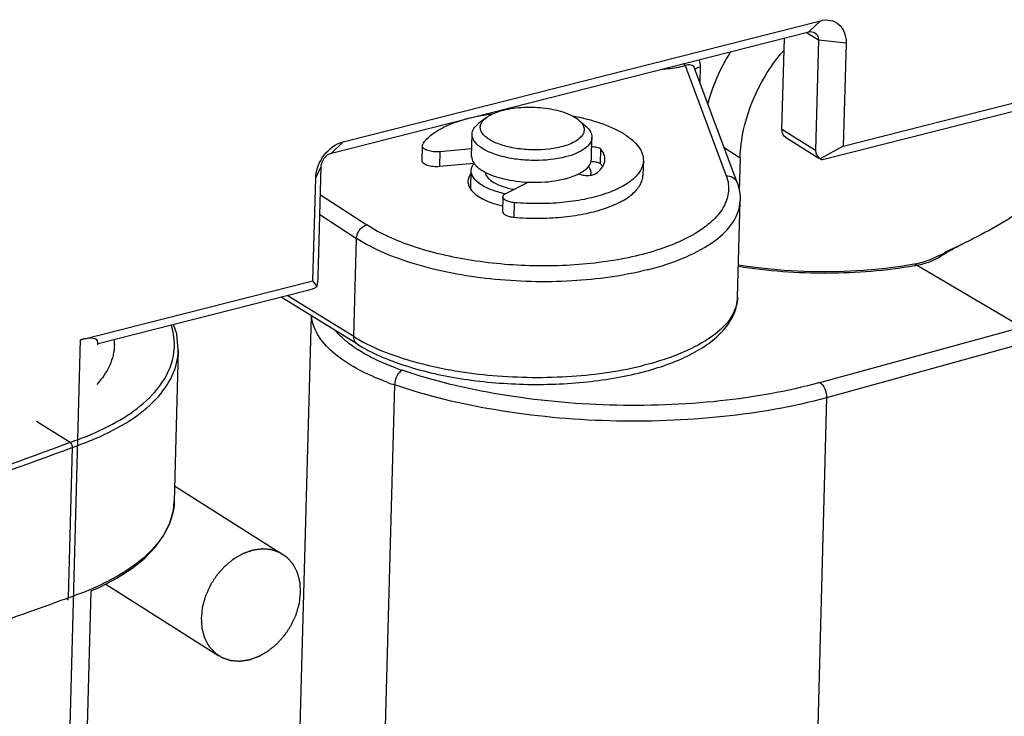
# Model space of a CAD drawing. Header units: millimetres. Extents: x 0 to 420, y 0 to 297.
# Tile 54 of 136: x 327.89 to 330.35, y 96.01 to 97.75. Entities that reach past the tile are written whole.
import ezdxf

# ---------------------------------------------------------------- set-up
doc = ezdxf.new("R2010")
doc.units = ezdxf.units.MM
doc.header["$LTSCALE"] = 23.1
doc.layers.get('0').update_dxf_attribs({"linetype": 'CONTINUOUS'})

msp = doc.modelspace()

# ---------------------------------------------------------------- linework, layer by layer
at = {"color": 7, "linetype": 'Continuous'}
for p, q in [((328.699, 97.4457), (329.8935, 97.7488)), ((329.8935, 97.7488), (329.8643, 97.7209)), ((328.6699, 97.4178), (329.8643, 97.7209)), ((329.7974, 97.477), (329.8035, 97.7054)), ((329.8885, 97.6998), (329.8578, 97.7192)), ((329.8885, 97.6998), (329.8811, 97.424)), ((329.9579, 97.6927), (329.8885, 97.6998)), ((329.9579, 97.6927), (329.9509, 97.4352)), ((329.5552, 97.6365), (329.6577, 97.3612)), ((329.6849, 97.3444), (329.5784, 97.6305)), ((329.5882, 97.6323), (329.5926, 97.6337)), ((329.5926, 97.6337), (329.5915, 97.5952)), ((329.9509, 97.4352), (330.4222, 97.5547)), ((329.9052, 97.403), (330.3931, 97.5268)), ((329.057, 97.5063), (329.0387, 97.4923)), ((329.2891, 97.5001), (329.3066, 97.4851)), ((329.8811, 97.424), (329.7974, 97.477)), ((329.0205, 97.4103), (329.022, 97.465)), ((329.3204, 97.4023), (329.3219, 97.457)), ((329.8062, 97.4579), (329.8899, 97.405)), ((328.699, 97.4457), (328.6699, 97.4178)), ((328.8972, 97.436), (328.8963, 97.3995)), ((329.021, 97.4288), (328.9412, 97.4212)), ((329.6928, 97.4052), (329.6529, 97.4305)), ((329.9509, 97.4352), (329.8927, 97.4035)), ((328.9412, 97.4212), (328.9403, 97.3848)), ((329.3429, 97.3911), (329.3439, 97.4276)), ((329.6928, 97.4052), (329.6906, 97.3236)), ((329.8935, 97.4027), (329.8927, 97.4035)), ((328.6307, 97.356), (328.6442, 97.3841)), ((328.6368, 97.1084), (328.6442, 97.3841)), ((328.9403, 97.3848), (329.0261, 97.3929)), ((329.4504, 97.3988), (329.4494, 97.3623)), ((328.6237, 97.0984), (328.6307, 97.356)), ((329.0183, 97.3275), (329.0195, 97.3739)), ((329.3193, 97.3624), (329.3194, 97.3658)), ((329.1061, 97.3169), (329.1624, 97.3451)), ((328.6423, 97.3131), (328.7583, 97.2381)), ((329.0987, 97.3085), (329.0978, 97.272)), ((329.1043, 97.3159), (329.1037, 97.316)), ((329.127, 97.2572), (329.128, 97.2937)), ((329.6863, 97.0572), (329.6927, 97.2987)), ((328.641, 97.2638), (328.7325, 97.2045)), ((328.7259, 96.9586), (328.7325, 97.2045)), ((330.2738, 97.2028), (330.2446, 97.1885)), ((330.1961, 97.1607), (330.2049, 97.166)), ((330.2037, 97.1678), (330.2038, 97.1679)), ((330.1284, 97.1397), (330.1282, 97.1396)), ((330.3975, 96.9826), (330.1344, 97.1375)), ((328.042, 96.9508), (328.6237, 97.0984)), ((328.6339, 97.0841), (328.6237, 97.0984)), ((328.0858, 96.9414), (328.6112, 97.0747)), ((328.7259, 96.9586), (328.5594, 97.0615)), ((328.735, 96.9394), (328.5438, 97.0576)), ((328.5836, 95.6704), (328.6196, 97.0107)), ((329.892, 96.8436), (330.3975, 96.9826)), ((327.989, 94.9816), (328.042, 96.9508)), ((328.085, 96.9379), (328.0851, 96.944)), ((330.4143, 96.9449), (329.9089, 96.8059)), ((328.2866, 96.9247), (328.2764, 96.5462)), ((328.8277, 96.8379), (328.7914, 95.4886)), ((329.9089, 96.8059), (329.8699, 95.3563)), ((327.9319, 96.7472), (328.0158, 96.6943)), ((328.0211, 96.6816), (328.011, 96.3056)), ((328.0343, 95.0537), (328.0684, 96.3227)), ((328.011, 96.3056), (328.0065, 96.304)), ((328.011, 96.3056), (328.0066, 96.304))]:
    msp.add_line(p, q, dxfattribs=at)
at = {"color": 2, "linetype": 'Continuous'}
for p, q in [((328.2774, 96.5855), (328.5485, 96.414)), ((328.1049, 96.3397), (328.3881, 96.1605))]:
    msp.add_line(p, q, dxfattribs=at)
at = {"color": 7, "linetype": 'Continuous'}
for points in [[(330.2446, 97.1885), (330.2312, 97.1818), (330.2186, 97.1755), (330.2068, 97.1695), (330.2038, 97.1679)], [(330.2037, 97.1678), (330.1962, 97.164), (330.1808, 97.1563), (330.1655, 97.1497), (330.1504, 97.1445), (330.1345, 97.1408), (330.1282, 97.1396)], [(330.1284, 97.1397), (330.0946, 97.1342), (330.0488, 97.1283), (330.0013, 97.1241), (329.9525, 97.1215), (329.9028, 97.1207), (329.8527, 97.1216), (329.8027, 97.1244), (329.7532, 97.1289), (329.7048, 97.1351), (329.6884, 97.1378)], [(328.2866, 96.9246), (328.2826, 96.9654), (328.2746, 96.9893)], [(328.0684, 96.3227), (328.0906, 96.3322), (328.1328, 96.3543), (328.1703, 96.3785), (328.2027, 96.4046), (328.2296, 96.4325), (328.2507, 96.4619), (328.2657, 96.4927), (328.2743, 96.5245), (328.2764, 96.5462)]]:
    msp.add_lwpolyline(points, dxfattribs=at)
for centre, radius, start, end in [((329.5868, 97.5714), 0.0724, 115.2119, 115.9254), ((329.2314, 97.4797), 0.1275, 295.1729, 295.7421), ((329.2334, 97.4755), 0.1228, 295.74, 296.6438), ((329.2939, 97.3665), 0.0255, 350.6594, 358.4227), ((330.7665, 96.2488), 1.0755, 121.2946, 121.4822), ((330.4345, 96.7948), 0.4365, 119.8976, 121.2821), ((329.9264, 98.307), 1.1879, 279.8201, 280.0869), ((327.9952, 96.9418), 0.1317, 358.4836, 4.3255), ((328.9317, 97.2915), 0.3913, 238.274, 240.7784), ((328.9198, 97.2138), 0.3415, 235.962, 237.5546), ((329.0714, 97.5305), 0.6933, 249.654, 251.1112), ((329.059, 97.5141), 0.7147, 249.6231, 251.1177), ((325.5627, 103.2009), 6.9537, 284.57237, 290.65724), ((327.7769, 97.4131), 0.7712, 288.4667, 293.0603), ((325.566, 103.1963), 6.9621, 284.5723, 290.64942), ((327.7688, 97.0398), 0.7731, 288.2624, 292.8383), ((325.4146, 103.327), 7.4861, 286.2903, 290.25738)]:
    msp.add_arc(centre, radius, start, end, dxfattribs=at)
for centre, major_axis, ratio, start_param, end_param in [((329.9227, 97.4198), (0.0414, -0.0066), 0.649274, -3.056338, -2.27094), ((329.9227, 97.4198), (0.0301, 0.0161), 0.263407, -2.992984, -2.322581), ((328.6287, 97.0915), (0.0051, 0.0321), 0.198667, -1.771046, -0.985648), ((328.6287, 97.0915), (0.0301, 0.0161), 0.263407, -2.322581, -1.537183), ((327.9838, 96.895), (0.1004, 0.0535), 0.263407, -0.148609, 0.819012)]:
    msp.add_ellipse(centre, major_axis=major_axis, ratio=ratio, start_param=start_param, end_param=end_param, dxfattribs=at)
for points, knots in [([(329.8935, 97.7488), (329.9016, 97.7509), (329.9185, 97.7519), (329.9497, 97.7371), (329.9583, 97.7094), (329.9579, 97.6927)], [0, 0, 0, 0, 0.255761, 0.493694, 1, 1, 1, 1]), ([(329.8796, 97.7189), (329.884, 97.7161), (329.8881, 97.7089), (329.8885, 97.7018), (329.8885, 97.6998)], [0, 0, 0, 0, 0.723196, 1, 1, 1, 1]), ([(329.6928, 97.4052), (329.6934, 97.429), (329.7058, 97.5269), (329.7537, 97.6192), (329.8026, 97.6755)], [0, 0, 0, 0, 0.241366, 1, 1, 1, 1]), ([(329.6687, 97.6714), (329.6623, 97.6612), (329.6386, 97.6201), (329.6208, 97.5756), (329.6114, 97.5414)], [0, 0, 0, 0, 0.252893, 1, 1, 1, 1]), ([(329.4962, 97.6274), (329.5014, 97.6279), (329.5212, 97.6299), (329.5409, 97.633), (329.5552, 97.6365)], [0, 0, 0, 0, 0.259584, 1, 1, 1, 1]), ([(329.556, 97.6369), (329.5601, 97.6388), (329.5695, 97.6414), (329.577, 97.6343), (329.5784, 97.6305)], [0, 0, 0, 0, 0.526389, 1, 1, 1, 1]), ([(329.0999, 97.5251), (329.1166, 97.5294), (329.1521, 97.5339), (329.2047, 97.5317), (329.2517, 97.5215), (329.2793, 97.5085), (329.2891, 97.5001)], [0, 0, 0, 0, 0.263832, 0.544921, 0.801691, 1, 1, 1, 1]), ([(328.8982, 97.4391), (328.9042, 97.4492), (328.9181, 97.4629), (328.9405, 97.4775), (328.9704, 97.4922), (329.0153, 97.5067), (329.0537, 97.5137), (329.0743, 97.5164)], [0, 0, 0, 0, 0.179242, 0.287185, 0.407781, 0.684349, 1, 1, 1, 1]), ([(329.245, 97.4334), (329.2186, 97.4267), (329.1767, 97.4239), (329.1233, 97.43), (329.0879, 97.4395), (329.0636, 97.4513), (329.0503, 97.463), (329.0443, 97.4718), (329.0418, 97.4811), (329.0441, 97.4943), (329.0514, 97.5021), (329.057, 97.5063)], [0, 0, 0, 0, 0.32326, 0.488865, 0.637335, 0.757382, 0.805359, 0.846047, 0.881881, 0.916918, 1, 1, 1, 1]), ([(329.057, 97.5063), (329.0596, 97.5084), (329.0728, 97.5169), (329.0879, 97.5221), (329.0999, 97.5251)], [0, 0, 0, 0, 0.213438, 1, 1, 1, 1]), ([(329.2726, 97.511), (329.2973, 97.5065), (329.3327, 97.4977), (329.3757, 97.4805), (329.3943, 97.4706), (329.4027, 97.4652)], [0, 0, 0, 0, 0.544293, 0.784937, 1, 1, 1, 1]), ([(329.022, 97.465), (329.0221, 97.47), (329.0259, 97.4809), (329.034, 97.4886), (329.0387, 97.4923)], [0, 0, 0, 0, 0.451002, 1, 1, 1, 1]), ([(329.2891, 97.5001), (329.2948, 97.4952), (329.3023, 97.4862), (329.3026, 97.4716), (329.2981, 97.4618), (329.2897, 97.453), (329.2724, 97.4417), (329.2564, 97.4363), (329.245, 97.4334)], [0, 0, 0, 0, 0.216592, 0.308663, 0.406313, 0.520857, 0.657838, 1, 1, 1, 1]), ([(329.3066, 97.4851), (329.3111, 97.4812), (329.3188, 97.473), (329.322, 97.4619), (329.3219, 97.457)], [0, 0, 0, 0, 0.548988, 1, 1, 1, 1]), ([(329.8062, 97.4579), (329.8018, 97.4607), (329.7977, 97.4679), (329.7973, 97.475), (329.7974, 97.477)], [0, 0, 0, 0, 0.72317, 1, 1, 1, 1]), ([(329.2556, 97.4081), (329.2308, 97.4018), (329.1913, 97.398), (329.1393, 97.4009), (329.1019, 97.4073), (329.0694, 97.4174), (329.0439, 97.4305), (329.0266, 97.4459), (329.0218, 97.4592), (329.022, 97.465)], [0, 0, 0, 0, 0.297138, 0.453786, 0.603026, 0.736215, 0.846871, 0.932731, 1, 1, 1, 1]), ([(329.3219, 97.457), (329.3217, 97.4519), (329.3176, 97.4405), (329.303, 97.4271), (329.2818, 97.4158), (329.2649, 97.4104), (329.2556, 97.4081)], [0, 0, 0, 0, 0.176573, 0.393831, 0.668689, 1, 1, 1, 1]), ([(329.4027, 97.4652), (329.41, 97.4606), (329.4231, 97.4511), (329.4387, 97.4346), (329.4484, 97.4171), (329.4505, 97.4046), (329.4504, 97.3988)], [0, 0, 0, 0, 0.304835, 0.567218, 0.794118, 1, 1, 1, 1]), ([(328.6307, 97.356), (328.6312, 97.376), (328.6463, 97.4152), (328.6802, 97.441), (328.699, 97.4457)], [0, 0, 0, 0, 0.509426, 1, 1, 1, 1]), ([(328.8972, 97.436), (328.8973, 97.4368), (328.8975, 97.4379), (328.898, 97.4388), (328.8982, 97.4391)], [0, 0, 0, 0, 0.73706, 1, 1, 1, 1]), ([(328.9412, 97.4212), (328.936, 97.4207), (328.928, 97.4208), (328.9179, 97.4222), (328.9111, 97.424), (328.9053, 97.4263), (328.9009, 97.4291), (328.898, 97.4323), (328.8972, 97.4348), (328.8972, 97.436)], [0, 0, 0, 0, 0.319691, 0.475229, 0.618638, 0.744318, 0.848679, 0.931726, 1, 1, 1, 1]), ([(329.3439, 97.4276), (329.343, 97.4287), (329.34, 97.4305), (329.3324, 97.4329), (329.3257, 97.4333), (329.3212, 97.4328)], [0, 0, 0, 0, 0.182534, 0.426801, 1, 1, 1, 1]), ([(329.0205, 97.4104), (329.0205, 97.4088), (329.0209, 97.4022), (329.0239, 97.3959), (329.0268, 97.3919)], [0, 0, 0, 0, 0.236222, 1, 1, 1, 1]), ([(329.3544, 97.4014), (329.3545, 97.4059), (329.3526, 97.4155), (329.3472, 97.4237), (329.3439, 97.4276)], [0, 0, 0, 0, 0.468669, 1, 1, 1, 1]), ([(328.8963, 97.3995), (328.8962, 97.3984), (328.897, 97.3958), (328.8999, 97.3927), (328.9043, 97.3899), (328.9101, 97.3875), (328.9169, 97.3858), (328.9271, 97.3843), (328.935, 97.3842), (328.9403, 97.3848)], [0, 0, 0, 0, 0.068274, 0.151321, 0.255682, 0.381362, 0.524771, 0.680309, 1, 1, 1, 1]), ([(329.0195, 97.3739), (329.0196, 97.3754), (329.0203, 97.382), (329.0236, 97.388), (329.0267, 97.3919)], [0, 0, 0, 0, 0.236376, 1, 1, 1, 1]), ([(329.0268, 97.3919), (329.0282, 97.3899), (329.0356, 97.3812), (329.0453, 97.3748), (329.0531, 97.3706)], [0, 0, 0, 0, 0.216748, 1, 1, 1, 1]), ([(329.4504, 97.3988), (329.4502, 97.3947), (329.4489, 97.3862), (329.4435, 97.374), (329.4351, 97.3623), (329.4189, 97.3466), (329.3911, 97.3293), (329.3498, 97.313), (329.3007, 97.3007), (329.2458, 97.2931), (329.1875, 97.2904), (329.1479, 97.292), (329.128, 97.2937)], [0, 0, 0, 0, 0.034084, 0.070001, 0.109257, 0.152882, 0.255054, 0.37769, 0.518359, 0.672723, 0.835296, 1, 1, 1, 1]), ([(329.2885, 97.3657), (329.2911, 97.367), (329.3002, 97.372), (329.3086, 97.3785), (329.3132, 97.3843)], [0, 0, 0, 0, 0.283442, 1, 1, 1, 1]), ([(329.3131, 97.3843), (329.3142, 97.3829), (329.3177, 97.3773), (329.3195, 97.3706), (329.3194, 97.3658)], [0, 0, 0, 0, 0.272535, 1, 1, 1, 1]), ([(329.3132, 97.3843), (329.3143, 97.3857), (329.3181, 97.391), (329.3203, 97.3975), (329.3204, 97.4023)], [0, 0, 0, 0, 0.272235, 1, 1, 1, 1]), ([(329.3193, 97.3962), (329.324, 97.3968), (329.3309, 97.3966), (329.3388, 97.3942), (329.3419, 97.3923), (329.3429, 97.3911)], [0, 0, 0, 0, 0.571142, 0.817104, 1, 1, 1, 1]), ([(329.3329, 97.3672), (329.3345, 97.3685), (329.3403, 97.3731), (329.3455, 97.3787), (329.3484, 97.3833)], [0, 0, 0, 0, 0.272853, 1, 1, 1, 1]), ([(329.3429, 97.3911), (329.3435, 97.3905), (329.3455, 97.388), (329.3473, 97.3853), (329.3484, 97.3833)], [0, 0, 0, 0, 0.259842, 1, 1, 1, 1]), ([(329.3484, 97.3833), (329.3502, 97.386), (329.3531, 97.3919), (329.3543, 97.3983), (329.3544, 97.4014)], [0, 0, 0, 0, 0.516686, 1, 1, 1, 1]), ([(329.6577, 97.3612), (329.6618, 97.3501), (329.6662, 97.3262), (329.657, 97.2895), (329.6332, 97.2557), (329.5805, 97.2119), (329.4841, 97.1701), (329.3444, 97.1407), (329.1857, 97.1318), (329.0251, 97.1448), (328.8802, 97.1779), (328.7937, 97.2152), (328.7583, 97.2381)], [0, 0, 0, 0, 0.034422, 0.068848, 0.10744, 0.152868, 0.267045, 0.409065, 0.567792, 0.728718, 0.876942, 1, 1, 1, 1]), ([(329.0195, 97.3672), (329.0182, 97.3657), (329.0139, 97.3599), (329.0115, 97.3526), (329.0113, 97.3473)], [0, 0, 0, 0, 0.272858, 1, 1, 1, 1]), ([(329.1037, 97.316), (329.0919, 97.3186), (329.0704, 97.3248), (329.0432, 97.3381), (329.0246, 97.3539), (329.0194, 97.3678), (329.0195, 97.3739)], [0, 0, 0, 0, 0.336507, 0.616541, 0.832714, 1, 1, 1, 1]), ([(329.0531, 97.3706), (329.0683, 97.3625), (329.1045, 97.3507), (329.142, 97.3459), (329.1624, 97.345)], [0, 0, 0, 0, 0.457525, 1, 1, 1, 1]), ([(329.0547, 97.3697), (329.0562, 97.3588), (329.0735, 97.3442), (329.0994, 97.3333), (329.1169, 97.3288), (329.1264, 97.3271)], [0, 0, 0, 0, 0.382156, 0.665717, 1, 1, 1, 1]), ([(329.127, 97.2572), (329.1469, 97.2555), (329.1865, 97.2539), (329.2448, 97.2566), (329.2997, 97.2643), (329.3488, 97.2765), (329.3901, 97.2928), (329.418, 97.3101), (329.4341, 97.3258), (329.4426, 97.3375), (329.4479, 97.3497), (329.4493, 97.3582), (329.4494, 97.3623)], [0, 0, 0, 0, 0.164703, 0.327277, 0.48164, 0.622311, 0.744946, 0.847118, 0.890743, 0.929999, 0.965917, 1, 1, 1, 1]), ([(329.2541, 97.3534), (329.257, 97.3541), (329.2678, 97.357), (329.2783, 97.3609), (329.2856, 97.3643)], [0, 0, 0, 0, 0.267343, 1, 1, 1, 1]), ([(329.2885, 97.3657), (329.2919, 97.3642), (329.2999, 97.3621), (329.312, 97.3614), (329.3234, 97.3628), (329.3304, 97.3654), (329.3329, 97.3672)], [0, 0, 0, 0, 0.247173, 0.529111, 0.795009, 1, 1, 1, 1]), ([(329.6577, 97.3612), (329.6635, 97.3614), (329.6751, 97.3588), (329.683, 97.3495), (329.6849, 97.3444)], [0, 0, 0, 0, 0.515143, 1, 1, 1, 1]), ([(329.0113, 97.3473), (329.0113, 97.3457), (329.0117, 97.3386), (329.0149, 97.3318), (329.018, 97.3274)], [0, 0, 0, 0, 0.236272, 1, 1, 1, 1]), ([(329.1624, 97.345), (329.1704, 97.3447), (329.2012, 97.3443), (329.2321, 97.3478), (329.2541, 97.3534)], [0, 0, 0, 0, 0.261977, 1, 1, 1, 1]), ([(329.018, 97.3274), (329.0255, 97.3169), (329.0519, 97.299), (329.0809, 97.2896), (329.0981, 97.2856)], [0, 0, 0, 0, 0.422271, 1, 1, 1, 1]), ([(329.128, 97.2937), (329.1241, 97.294), (329.1185, 97.2949), (329.1114, 97.297), (329.1047, 97.2998), (329.0986, 97.3043), (329.0987, 97.3085)], [0, 0, 0, 0, 0.341825, 0.49632, 0.635036, 1, 1, 1, 1]), ([(329.0987, 97.3085), (329.0988, 97.3101), (329.1007, 97.3139), (329.1041, 97.3159), (329.1061, 97.3169)], [0, 0, 0, 0, 0.423277, 1, 1, 1, 1]), ([(329.4608, 97.1258), (329.4935, 97.1341), (329.5525, 97.153), (329.6269, 97.1927), (329.6778, 97.2404), (329.6923, 97.2805), (329.6927, 97.2987)], [0, 0, 0, 0, 0.330036, 0.604299, 0.821938, 1, 1, 1, 1]), ([(329.0978, 97.272), (329.0976, 97.2679), (329.1037, 97.2633), (329.1104, 97.2605), (329.1175, 97.2584), (329.1231, 97.2576), (329.127, 97.2572)], [0, 0, 0, 0, 0.364964, 0.50368, 0.658175, 1, 1, 1, 1]), ([(330.3832, 97.2648), (330.3743, 97.259), (330.3389, 97.2368), (330.3022, 97.2166), (330.2741, 97.2029)], [0, 0, 0, 0, 0.253572, 1, 1, 1, 1]), ([(328.7325, 97.2045), (328.7329, 97.2156), (328.7415, 97.2308), (328.7549, 97.2372), (328.7583, 97.2381)], [0, 0, 0, 0, 0.758505, 1, 1, 1, 1]), ([(329.4608, 97.1258), (329.3991, 97.1101), (329.2675, 97.0924), (329.0704, 97.0974), (328.8875, 97.1316), (328.7769, 97.1758), (328.7325, 97.2045)], [0, 0, 0, 0, 0.255482, 0.529471, 0.787729, 1, 1, 1, 1]), ([(330.217, 97.1732), (330.2213, 97.1757), (330.2401, 97.1861), (330.2593, 97.1957), (330.2741, 97.2029)], [0, 0, 0, 0, 0.233667, 1, 1, 1, 1]), ([(330.1344, 97.1375), (330.1462, 97.1396), (330.1679, 97.1446), (330.1874, 97.1554), (330.1961, 97.1607)], [0, 0, 0, 0, 0.540583, 1, 1, 1, 1]), ([(329.6882, 97.1347), (329.7619, 97.1231), (329.9096, 97.1124), (330.0572, 97.1241), (330.129, 97.1365)], [0, 0, 0, 0, 0.506053, 1, 1, 1, 1]), ([(328.735, 96.9394), (328.7702, 96.9177), (328.8543, 96.8821), (328.9947, 96.85), (329.1503, 96.8362), (329.3068, 96.8418), (329.45, 96.8665), (329.554, 96.9033), (329.6189, 96.9433), (329.6549, 96.9763), (329.6794, 97.0144), (329.6858, 97.0432), (329.6863, 97.0572)], [0, 0, 0, 0, 0.117901, 0.257286, 0.409131, 0.561456, 0.702191, 0.821932, 0.872806, 0.91831, 0.960023, 1, 1, 1, 1]), ([(329.6863, 97.0572), (329.6858, 97.0395), (329.671, 97.0002), (329.6202, 96.9538), (329.5459, 96.9147), (329.487, 96.896), (329.4544, 96.8877)], [0, 0, 0, 0, 0.175079, 0.391959, 0.66742, 1, 1, 1, 1]), ([(328.8102, 96.8441), (328.7835, 96.854), (328.7354, 96.8751), (328.6751, 96.9149), (328.6341, 96.9592), (328.6214, 96.994), (328.6201, 97.0102)], [0, 0, 0, 0, 0.323033, 0.594804, 0.816042, 1, 1, 1, 1]), ([(328.7287, 96.9309), (328.7239, 96.9341), (328.7064, 96.9466), (328.6903, 96.9611), (328.6802, 96.973)], [0, 0, 0, 0, 0.270704, 1, 1, 1, 1]), ([(328.1269, 96.9383), (328.1264, 96.9208), (328.1175, 96.884), (328.0959, 96.8534), (328.0829, 96.8393)], [0, 0, 0, 0, 0.476285, 1, 1, 1, 1]), ([(328.735, 96.9394), (328.7335, 96.9403), (328.7279, 96.9451), (328.7258, 96.9531), (328.7259, 96.9586)], [0, 0, 0, 0, 0.235672, 1, 1, 1, 1]), ([(328.7406, 96.9499), (328.7864, 96.9243), (328.8964, 96.8854), (329.0761, 96.8565), (329.2674, 96.8545), (329.3947, 96.8726), (329.4544, 96.8877)], [0, 0, 0, 0, 0.21569, 0.474258, 0.746489, 1, 1, 1, 1]), ([(328.0789, 96.7035), (328.1089, 96.7163), (328.1632, 96.744), (328.2303, 96.7968), (328.2745, 96.8573), (328.286, 96.903), (328.2866, 96.9246)], [0, 0, 0, 0, 0.306599, 0.570672, 0.796681, 1, 1, 1, 1]), ([(328.0795, 96.7189), (328.1072, 96.7312), (328.1576, 96.7576), (328.2201, 96.8072), (328.2623, 96.8635), (328.2748, 96.906), (328.2764, 96.9264)], [0, 0, 0, 0, 0.304035, 0.567808, 0.795352, 1, 1, 1, 1]), ([(328.8303, 96.8804), (328.8215, 96.8837), (328.7893, 96.8965), (328.758, 96.912), (328.7366, 96.9257)], [0, 0, 0, 0, 0.269281, 1, 1, 1, 1]), ([(328.8469, 96.8745), (328.841, 96.8716), (328.8318, 96.8594), (328.8279, 96.8455), (328.8277, 96.8379)], [0, 0, 0, 0, 0.463299, 1, 1, 1, 1]), ([(329.892, 96.8436), (329.8105, 96.8212), (329.6356, 96.7908), (329.3664, 96.7816), (329.0987, 96.8066), (328.9265, 96.8473), (328.8469, 96.8745)], [0, 0, 0, 0, 0.239622, 0.500885, 0.761687, 1, 1, 1, 1]), ([(329.9089, 96.8059), (329.8245, 96.7827), (329.6434, 96.7519), (329.3651, 96.7417), (329.0883, 96.7677), (328.9101, 96.8097), (328.8277, 96.8379)], [0, 0, 0, 0, 0.239783, 0.500883, 0.761428, 1, 1, 1, 1]), ([(329.892, 96.8436), (329.8977, 96.8403), (329.906, 96.8276), (329.9091, 96.8135), (329.9089, 96.8059)], [0, 0, 0, 0, 0.461873, 1, 1, 1, 1]), ([(328.0158, 96.6943), (328.0321, 96.6998), (328.0535, 96.7077), (328.0745, 96.7167), (328.0795, 96.7189)], [0, 0, 0, 0, 0.756521, 1, 1, 1, 1]), ([(328.0158, 96.6943), (328.0166, 96.6937), (328.0199, 96.6902), (328.0212, 96.6853), (328.0211, 96.6816)], [0, 0, 0, 0, 0.210115, 1, 1, 1, 1]), ([(328.2764, 96.5462), (328.2758, 96.5248), (328.2643, 96.4795), (328.22, 96.4196), (328.153, 96.3673), (328.0988, 96.3399), (328.0688, 96.3273)], [0, 0, 0, 0, 0.202535, 0.428254, 0.692613, 1, 1, 1, 1])]:
    msp.add_open_spline(points, degree=3, knots=knots, dxfattribs=at)
for points in [[(329.8643, 97.7209), (329.8693, 97.7221), (329.8753, 97.7216), (329.8796, 97.7189)], [(329.5899, 97.6513), (329.5919, 97.6457), (329.5927, 97.6396), (329.5926, 97.6337)], [(329.5552, 97.6365), (329.5533, 97.6377), (329.5517, 97.6394), (329.5503, 97.6411)], [(329.556, 97.6369), (329.5542, 97.6381), (329.5526, 97.6397), (329.5512, 97.6413)], [(329.5799, 97.6263), (329.5804, 97.6272), (329.5811, 97.628), (329.5818, 97.6287)], [(329.5818, 97.6287), (329.5836, 97.6303), (329.5859, 97.6315), (329.5882, 97.6323)], [(328.6442, 97.3841), (328.6446, 97.3982), (328.6562, 97.4143), (328.6699, 97.4178)], [(329.6849, 97.3444), (329.6903, 97.3299), (329.6932, 97.3141), (329.6927, 97.2987)], [(330.2038, 97.1679), (330.205, 97.1685), (330.2066, 97.1683), (330.2079, 97.1678)], [(330.1344, 97.1375), (330.1328, 97.1389), (330.1305, 97.14), (330.1284, 97.1397)], [(328.2764, 96.9264), (328.278, 96.9469), (328.2752, 96.9682), (328.269, 96.9878)], [(328.011, 96.3056), (328.011, 96.3034), (328.0103, 96.3003), (328.0082, 96.2995)]]:
    msp.add_open_spline(points, degree=3, dxfattribs=at)
at = {"color": 2, "linetype": 'Continuous'}
for points in [[(328.5927, 96.3188), (328.5926, 96.321), (328.5923, 96.3253), (328.592, 96.3307), (328.5917, 96.3351), (328.5915, 96.3378), (328.5914, 96.3399), (328.5913, 96.3416), (328.5912, 96.3429), (328.5912, 96.3439), (328.5911, 96.3444), (328.5911, 96.3448), (328.591, 96.3452), (328.5909, 96.3457), (328.5906, 96.3465), (328.5903, 96.3478), (328.5899, 96.3493), (328.5894, 96.3512), (328.5887, 96.3537), (328.5879, 96.3567), (328.5871, 96.3597), (328.5865, 96.3621), (328.5859, 96.3641), (328.5855, 96.3656), (328.5852, 96.3668), (328.585, 96.3677), (328.5848, 96.3682), (328.5848, 96.3686), (328.5846, 96.3689), (328.5844, 96.3693), (328.584, 96.3701), (328.5834, 96.3712), (328.5827, 96.3725), (328.5818, 96.3742), (328.5807, 96.3763), (328.5794, 96.3789), (328.578, 96.3815), (328.5769, 96.3837), (328.576, 96.3854), (328.5753, 96.3867), (328.5748, 96.3877), (328.5744, 96.3885), (328.5742, 96.3889), (328.574, 96.3893), (328.5737, 96.3895), (328.5734, 96.3899), (328.5729, 96.3905), (328.5721, 96.3914), (328.5712, 96.3924), (328.5699, 96.3939), (328.5683, 96.3956), (328.5664, 96.3978), (328.5646, 96.3999), (328.563, 96.4017), (328.5617, 96.4031), (328.5608, 96.4042), (328.56, 96.4051), (328.5595, 96.4057), (328.5591, 96.406), (328.5589, 96.4063), (328.5586, 96.4065), (328.5582, 96.4067), (328.5576, 96.4072), (328.5566, 96.4078), (328.5555, 96.4086), (328.5539, 96.4096), (328.552, 96.4109), (328.5497, 96.4124), (328.5475, 96.4139), (328.5455, 96.4152), (328.544, 96.4162), (328.5429, 96.417), (328.5419, 96.4176), (328.5413, 96.418), (328.5409, 96.4183), (328.5406, 96.4185), (328.5403, 96.4186), (328.5398, 96.4187), (328.5391, 96.419), (328.538, 96.4194), (328.5366, 96.4198), (328.5349, 96.4204), (328.5327, 96.4212), (328.5301, 96.4221), (328.5274, 96.423), (328.5252, 96.4237), (328.5235, 96.4243), (328.5222, 96.4248), (328.5211, 96.4251), (328.5203, 96.4254), (328.5199, 96.4255), (328.5195, 96.4257), (328.5192, 96.4257), (328.5187, 96.4257), (328.5179, 96.4258), (328.5167, 96.4259), (328.5152, 96.426), (328.5133, 96.4262), (328.5109, 96.4264), (328.508, 96.4266), (328.5051, 96.4269), (328.5027, 96.4271), (328.5008, 96.4272), (328.4994, 96.4273), (328.4982, 96.4274), (328.4974, 96.4275), (328.4969, 96.4275), (328.4965, 96.4276), (328.4961, 96.4275), (328.4956, 96.4274), (328.4947, 96.4273), (328.4935, 96.4271), (328.4919, 96.4269), (328.4899, 96.4266), (328.4873, 96.4262), (328.4843, 96.4258), (328.4812, 96.4254), (328.4786, 96.425), (328.4766, 96.4247), (328.4751, 96.4245), (328.4738, 96.4243), (328.4729, 96.4242), (328.4724, 96.4241), (328.472, 96.4241), (328.4716, 96.4239), (328.4711, 96.4237), (328.4702, 96.4234), (328.469, 96.4229), (328.4675, 96.4224), (328.4654, 96.4217), (328.4629, 96.4208), (328.4599, 96.4197), (328.4568, 96.4186), (328.4543, 96.4177), (328.4523, 96.4169), (328.4508, 96.4164), (328.4495, 96.4159), (328.4485, 96.4156), (328.4478, 96.4153), (328.447, 96.4149), (328.446, 96.4143), (328.4448, 96.4136), (328.4434, 96.4127), (328.4414, 96.4116), (328.439, 96.4102), (328.436, 96.4085), (328.4331, 96.4068), (328.4302, 96.4051), (328.4277, 96.4037), (328.426, 96.4027), (328.425, 96.4021), (328.4243, 96.4017), (328.4236, 96.4011), (328.4227, 96.4004), (328.4211, 96.3991), (328.4189, 96.3972), (328.4161, 96.3949), (328.4134, 96.3927), (328.4107, 96.3905), (328.408, 96.3882), (328.4057, 96.3863), (328.4041, 96.385), (328.4032, 96.3843), (328.4025, 96.3837), (328.4019, 96.383), (328.4011, 96.3821), (328.3997, 96.3805), (328.3976, 96.3782), (328.3952, 96.3754), (328.3927, 96.3727), (328.3903, 96.3699), (328.3878, 96.3672), (328.3858, 96.3649), (328.3844, 96.3633), (328.3836, 96.3623), (328.3829, 96.3617), (328.3824, 96.3609), (328.3818, 96.3599), (328.3806, 96.3581), (328.3789, 96.3555), (328.3769, 96.3525), (328.375, 96.3494), (328.373, 96.3463), (328.371, 96.3433), (328.3693, 96.3407), (328.3681, 96.3389), (328.3675, 96.3379), (328.3669, 96.3371), (328.3666, 96.3363), (328.3661, 96.3352), (328.3652, 96.3333), (328.3639, 96.3305), (328.3624, 96.3272), (328.3609, 96.3239), (328.3594, 96.3206), (328.3579, 96.3173), (328.3566, 96.3145), (328.3557, 96.3126), (328.3552, 96.3115), (328.3548, 96.3107), (328.3546, 96.3098), (328.3543, 96.3087), (328.3537, 96.3067), (328.3529, 96.3039), (328.3519, 96.3004), (328.351, 96.297), (328.35, 96.2936), (328.349, 96.2902), (328.3482, 96.2873), (328.3476, 96.2854), (328.3473, 96.2842), (328.347, 96.2834), (328.347, 96.2825), (328.3468, 96.2813), (328.3466, 96.2793), (328.3463, 96.2765), (328.3459, 96.273), (328.3454, 96.2684), (328.3447, 96.2626), (328.3442, 96.258), (328.3439, 96.2557)], [(328.3439, 96.2557), (328.344, 96.2535), (328.3443, 96.2492), (328.3447, 96.2438), (328.3449, 96.2395), (328.3451, 96.2368), (328.3452, 96.2346), (328.3453, 96.233), (328.3454, 96.2316), (328.3455, 96.2307), (328.3455, 96.2302), (328.3455, 96.2297), (328.3457, 96.2294), (328.3458, 96.2289), (328.346, 96.228), (328.3463, 96.2268), (328.3467, 96.2253), (328.3473, 96.2233), (328.3479, 96.2208), (328.3487, 96.2179), (328.3495, 96.2149), (328.3502, 96.2124), (328.3507, 96.2104), (328.3511, 96.209), (328.3514, 96.2077), (328.3516, 96.2068), (328.3518, 96.2064), (328.3519, 96.206), (328.3521, 96.2057), (328.3523, 96.2052), (328.3527, 96.2045), (328.3532, 96.2034), (328.3539, 96.2021), (328.3548, 96.2004), (328.3559, 96.1982), (328.3573, 96.1956), (328.3586, 96.1931), (328.3597, 96.1909), (328.3606, 96.1892), (328.3613, 96.1879), (328.3619, 96.1868), (328.3622, 96.1861), (328.3625, 96.1856), (328.3626, 96.1853), (328.3629, 96.185), (328.3632, 96.1847), (328.3637, 96.1841), (328.3645, 96.1832), (328.3655, 96.1821), (328.3667, 96.1807), (328.3683, 96.1789), (328.3702, 96.1768), (328.3721, 96.1747), (328.3736, 96.1729), (328.3749, 96.1715), (328.3758, 96.1704), (328.3766, 96.1695), (328.3772, 96.1689), (328.3775, 96.1685), (328.3777, 96.1682), (328.378, 96.1681), (328.3784, 96.1678), (328.3791, 96.1674), (328.38, 96.1667), (328.3812, 96.166), (328.3827, 96.165), (328.3846, 96.1637), (328.3869, 96.1622), (328.3892, 96.1606), (328.3911, 96.1594), (328.3926, 96.1584), (328.3938, 96.1576), (328.3947, 96.157), (328.3954, 96.1565), (328.3958, 96.1563), (328.396, 96.1561), (328.3964, 96.156), (328.3968, 96.1558), (328.3976, 96.1556), (328.3987, 96.1552), (328.4, 96.1547), (328.4017, 96.1541), (328.4039, 96.1534), (328.4066, 96.1525), (328.4092, 96.1516), (328.4114, 96.1508), (328.4132, 96.1502), (328.4145, 96.1498), (328.4156, 96.1494), (328.4163, 96.1492), (328.4168, 96.149), (328.4171, 96.1489), (328.4175, 96.1489), (328.4179, 96.1488), (328.4188, 96.1488), (328.42, 96.1487), (328.4214, 96.1485), (328.4233, 96.1484), (328.4257, 96.1482), (328.4286, 96.1479), (328.4315, 96.1477), (328.4339, 96.1475), (328.4358, 96.1473), (328.4372, 96.1472), (328.4384, 96.1471), (328.4393, 96.1471), (328.4398, 96.147), (328.4401, 96.147), (328.4405, 96.1471), (328.441, 96.1471), (328.4419, 96.1473), (328.4432, 96.1474), (328.4447, 96.1477), (328.4468, 96.1479), (328.4493, 96.1483), (328.4524, 96.1488), (328.4554, 96.1492), (328.458, 96.1496), (328.46, 96.1499), (328.4616, 96.1501), (328.4628, 96.1503), (328.4637, 96.1504), (328.4643, 96.1505), (328.4646, 96.1505), (328.465, 96.1507), (328.4655, 96.1508), (328.4664, 96.1512), (328.4677, 96.1516), (328.4692, 96.1522), (328.4712, 96.1529), (328.4737, 96.1538), (328.4768, 96.1549), (328.4798, 96.156), (328.4823, 96.1569), (328.4843, 96.1576), (328.4858, 96.1582), (328.4871, 96.1586), (328.4881, 96.159), (328.4889, 96.1592), (328.4896, 96.1597), (328.4906, 96.1603), (328.4918, 96.161), (328.4933, 96.1618), (328.4952, 96.163), (328.4977, 96.1644), (328.5006, 96.1661), (328.5035, 96.1678), (328.5065, 96.1695), (328.5089, 96.1709), (328.5106, 96.1719), (328.5116, 96.1725), (328.5123, 96.1728), (328.513, 96.1735), (328.5139, 96.1742), (328.5155, 96.1755), (328.5178, 96.1774), (328.5205, 96.1796), (328.5232, 96.1819), (328.5259, 96.1841), (328.5287, 96.1864), (328.5309, 96.1882), (328.5325, 96.1895), (328.5334, 96.1903), (328.5341, 96.1908), (328.5347, 96.1915), (328.5355, 96.1925), (328.537, 96.1941), (328.539, 96.1964), (328.5415, 96.1991), (328.5439, 96.2019), (328.5464, 96.2046), (328.5488, 96.2074), (328.5508, 96.2097), (328.5523, 96.2113), (328.5531, 96.2122), (328.5537, 96.2129), (328.5542, 96.2137), (328.5549, 96.2147), (328.556, 96.2165), (328.5577, 96.219), (328.5597, 96.2221), (328.5617, 96.2252), (328.5637, 96.2282), (328.5657, 96.2313), (328.5673, 96.2339), (328.5685, 96.2356), (328.5692, 96.2367), (328.5697, 96.2374), (328.57, 96.2383), (328.5706, 96.2394), (328.5714, 96.2413), (328.5727, 96.244), (328.5742, 96.2474), (328.5757, 96.2507), (328.5772, 96.254), (328.5787, 96.2573), (328.58, 96.26), (328.5809, 96.2619), (328.5814, 96.263), (328.5818, 96.2639), (328.582, 96.2647), (328.5823, 96.2659), (328.5829, 96.2679), (328.5837, 96.2707), (328.5847, 96.2741), (328.5857, 96.2775), (328.5866, 96.281), (328.5876, 96.2844), (328.5884, 96.2872), (328.589, 96.2892), (328.5893, 96.2903), (328.5896, 96.2912), (328.5896, 96.2921), (328.5898, 96.2932), (328.59, 96.2952), (328.5904, 96.2981), (328.5908, 96.3016), (328.5913, 96.3062), (328.5919, 96.3119), (328.5925, 96.3165), (328.5927, 96.3188)]]:
    msp.add_open_spline(points, degree=3, knots=[0, 0, 0, 0, 0.015625, 0.03125, 0.039062, 0.046875, 0.050781, 0.054688, 0.058594, 0.060547, 0.061523, 0.0625, 0.063477, 0.064453, 0.066406, 0.070312, 0.074219, 0.078125, 0.085938, 0.09375, 0.101562, 0.109375, 0.113281, 0.117188, 0.121094, 0.123047, 0.124023, 0.125, 0.125977, 0.126953, 0.128906, 0.132812, 0.136719, 0.140625, 0.148438, 0.15625, 0.164062, 0.171875, 0.175781, 0.179688, 0.183594, 0.185547, 0.186523, 0.1875, 0.188477, 0.189453, 0.191406, 0.195312, 0.199219, 0.203125, 0.210938, 0.21875, 0.226562, 0.234375, 0.238281, 0.242188, 0.246094, 0.248047, 0.249023, 0.25, 0.250977, 0.251953, 0.253906, 0.257812, 0.261719, 0.265625, 0.273438, 0.28125, 0.289062, 0.296875, 0.300781, 0.304688, 0.308594, 0.310547, 0.311523, 0.3125, 0.313477, 0.314453, 0.316406, 0.320312, 0.324219, 0.328125, 0.335938, 0.34375, 0.351562, 0.359375, 0.363281, 0.367188, 0.371094, 0.373047, 0.374023, 0.375, 0.375977, 0.376953, 0.378906, 0.382812, 0.386719, 0.390625, 0.398438, 0.40625, 0.414062, 0.421875, 0.425781, 0.429688, 0.433594, 0.435547, 0.436523, 0.4375, 0.438477, 0.439453, 0.441406, 0.445312, 0.449219, 0.453125, 0.460938, 0.46875, 0.476562, 0.484375, 0.488281, 0.492188, 0.496094, 0.498047, 0.499023, 0.5, 0.500977, 0.501953, 0.503906, 0.507812, 0.511719, 0.515625, 0.523438, 0.53125, 0.539062, 0.546875, 0.550781, 0.554688, 0.558594, 0.560547, 0.5625, 0.564453, 0.566406, 0.570312, 0.574219, 0.578125, 0.585938, 0.59375, 0.601562, 0.609375, 0.617188, 0.621094, 0.623047, 0.625, 0.626953, 0.628906, 0.632812, 0.640625, 0.648438, 0.65625, 0.664062, 0.671875, 0.679688, 0.683594, 0.685547, 0.6875, 0.689453, 0.691406, 0.695312, 0.703125, 0.710938, 0.71875, 0.726562, 0.734375, 0.742188, 0.746094, 0.748047, 0.75, 0.751953, 0.753906, 0.757812, 0.765625, 0.773438, 0.78125, 0.789062, 0.796875, 0.804688, 0.808594, 0.810547, 0.8125, 0.814453, 0.816406, 0.820312, 0.828125, 0.835938, 0.84375, 0.851562, 0.859375, 0.867188, 0.871094, 0.873047, 0.875, 0.876953, 0.878906, 0.882812, 0.890625, 0.898438, 0.90625, 0.914062, 0.921875, 0.929688, 0.933594, 0.935547, 0.9375, 0.939453, 0.941406, 0.945312, 0.953125, 0.960938, 0.96875, 0.984375, 1, 1, 1, 1], dxfattribs=at)

doc.saveas('drawing.dxf')
